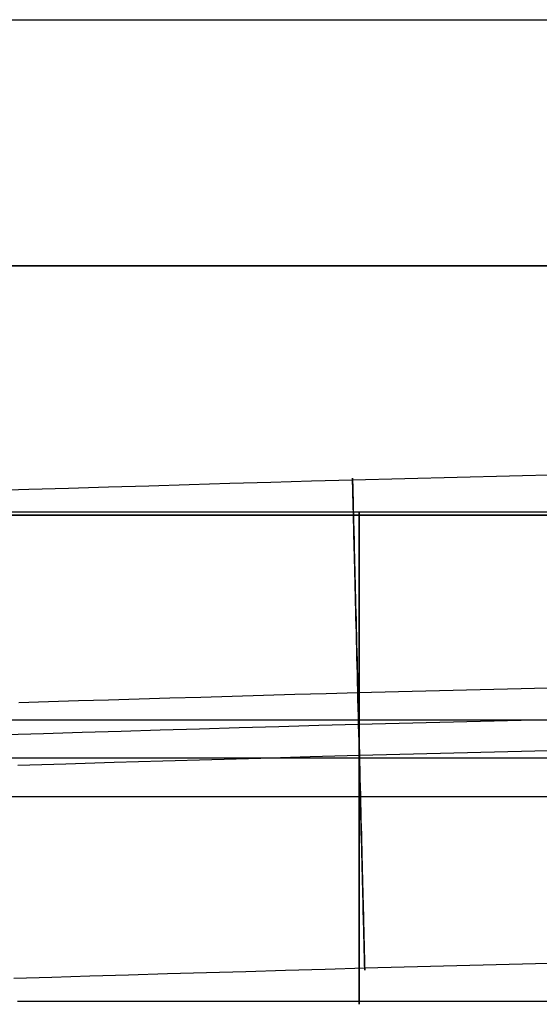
# Model space of a CAD drawing. Header units: millimetres. Extents: x 492 to 1282, y -834 to -234.
# Tile 10 of 93: x 612 to 629, y -834 to -802. Entities that reach past the tile are written whole.
import ezdxf

# ---------------------------------------------------------------- set-up
doc = ezdxf.new("R2010")
doc.units = ezdxf.units.MM
doc.layers.add('Volume$Layer 03', color=7, linetype='Continuous', true_color=0x000000)

msp = doc.modelspace()

# ---------------------------------------------------------------- linework, layer by layer
at = {"layer": 'Volume$Layer 03'}
for p, q in [((538.174, -802.272, 191), (856.174, -802.272, 191)), ((538.174, -810.272, 199), (856.174, -810.272, 199)), ((538.174, -810.272, 183), (856.174, -810.272, 183)), ((856.174, -810.272, 191), (538.174, -810.272, 191)), ((856.014, -811.444, -1.019), (622.961, -817.235, -1.019)), ((621.629, -817.274, -0.997), (620.298, -817.313, -0.93)), ((622.961, -817.235, -1.019), (621.629, -817.274, -0.997)), ((622.96, -817.178, 0.367), (622.96, -817.17, 0.089)), ((622.96, -817.17, 0.089), (622.96, -817.172, -0.188)), ((622.96, -817.172, -0.188), (622.96, -817.184, -0.466)), ((622.96, -817.196, 0.644), (622.96, -817.178, 0.367)), ((622.96, -817.184, -0.466), (622.961, -817.205, -0.743)), ((622.961, -817.223, 0.92), (622.96, -817.196, 0.644)), ((622.961, -817.205, -0.743), (622.961, -817.235, -1.019)), ((622.962, -817.26, 1.196), (622.961, -817.223, 0.92)), ((622.961, -817.235, -1.019), (622.962, -817.275, -1.294)), ((622.963, -817.306, 1.469), (622.962, -817.26, 1.196)), ((622.962, -817.275, -1.294), (622.964, -817.325, -1.567)), ((612.432, -817.541, 0.421), (611.155, -817.579, 0.801)), ((613.721, -817.504, 0.084), (612.432, -817.541, 0.421)), ((615.021, -817.466, -0.209), (613.721, -817.504, 0.084)), ((616.33, -817.428, -0.457), (615.021, -817.466, -0.209)), ((617.647, -817.39, -0.66), (616.33, -817.428, -0.457)), ((618.97, -817.351, -0.818), (617.647, -817.39, -0.66)), ((620.298, -817.313, -0.93), (618.97, -817.351, -0.818)), ((622.964, -817.362, 1.741), (622.963, -817.306, 1.469)), ((622.964, -817.325, -1.567), (622.965, -817.384, -1.838)), ((622.966, -817.427, 2.011), (622.964, -817.362, 1.741)), ((622.965, -817.384, -1.838), (622.967, -817.452, -2.107)), ((622.968, -817.501, 2.279), (622.966, -817.427, 2.011)), ((622.967, -817.452, -2.107), (622.969, -817.53, -2.374)), ((622.97, -817.585, 2.544), (622.968, -817.501, 2.279)), ((622.969, -817.53, -2.374), (622.971, -817.617, -2.638)), ((622.972, -817.678, 2.805), (622.97, -817.585, 2.544)), ((622.971, -817.617, -2.638), (622.973, -817.713, -2.898)), ((622.975, -817.78, 3.064), (622.972, -817.678, 2.805)), ((622.973, -817.713, -2.898), (622.976, -817.818, -3.155)), ((622.978, -817.89, 3.318), (622.975, -817.78, 3.064)), ((622.976, -817.818, -3.155), (622.979, -817.932, -3.408)), ((622.981, -818.01, 3.569), (622.978, -817.89, 3.318)), ((622.979, -817.932, -3.408), (622.982, -818.055, -3.658)), ((622.984, -818.138, 3.815), (622.981, -818.01, 3.569)), ((622.982, -818.055, -3.658), (622.985, -818.186, -3.902)), ((622.987, -818.275, 4.057), (622.984, -818.138, 3.815)), ((622.985, -818.186, -3.902), (622.988, -818.326, -4.142)), ((538.174, -818.272, 191), (856.174, -818.272, 191)), ((538.174, -818.371, 201), (856.174, -818.371, 201)), ((856.174, -818.371, 199), (538.174, -818.371, 199)), ((856.174, -818.371, 200), (538.174, -818.371, 200)), ((611.301, -818.371, 381.41), (612.585, -818.371, 381.794)), ((612.585, -818.371, 381.794), (613.882, -818.371, 382.133)), ((613.882, -818.371, 382.133), (615.189, -818.371, 382.428)), ((615.189, -818.371, 382.428), (616.506, -818.371, 382.678)), ((616.506, -818.371, 382.678), (617.83, -818.371, 382.884)), ((617.83, -818.371, 382.884), (619.161, -818.371, 383.043)), ((619.161, -818.371, 383.043), (620.496, -818.371, 383.158)), ((620.496, -818.371, 383.158), (621.834, -818.371, 383.226)), ((621.834, -818.371, 383.226), (623.174, -818.371, 383.249)), ((622.991, -818.42, 4.294), (622.987, -818.275, 4.057)), ((622.988, -818.326, -4.142), (622.992, -818.473, -4.377)), ((622.995, -818.573, 4.526), (622.991, -818.42, 4.294)), ((622.992, -818.473, -4.377), (622.996, -818.629, -4.607)), ((856.215, -818.357, 7.935), (623.133, -824.149, 7.935)), ((623.174, -818.283, 381.588), (623.174, -818.274, 381.866)), ((623.174, -818.274, 381.866), (623.174, -818.274, 382.143)), ((623.174, -818.274, 382.143), (623.174, -818.284, 382.421)), ((623.174, -818.302, 381.311), (623.174, -818.283, 381.588)), ((623.174, -818.284, 382.421), (623.174, -818.303, 382.698)), ((623.174, -818.331, 381.035), (623.174, -818.302, 381.311)), ((623.174, -818.303, 382.698), (623.174, -818.332, 382.974)), ((623.174, -818.369, 380.76), (623.174, -818.331, 381.035)), ((623.174, -818.332, 382.974), (623.174, -818.371, 383.249)), ((623.174, -818.417, 380.486), (623.174, -818.369, 380.76)), ((623.174, -818.371, 383.249), (623.174, -818.419, 383.523)), ((623.174, -818.371, 383.249), (1236.174, -818.371, 383.249)), ((623.174, -818.474, 380.215), (623.174, -818.417, 380.486)), ((623.174, -818.419, 383.523), (623.174, -818.476, 383.794)), ((623.174, -818.541, 379.945), (623.174, -818.474, 380.215)), ((623.174, -818.476, 383.794), (623.174, -818.543, 384.064)), ((623.174, -818.617, 379.678), (623.174, -818.541, 379.945)), ((623.174, -818.543, 384.064), (623.174, -818.62, 384.331)), ((622.999, -818.734, 4.752), (622.995, -818.573, 4.526)), ((622.996, -818.629, -4.607), (623, -818.793, -4.831)), ((623.003, -818.902, 4.972), (622.999, -818.734, 4.752)), ((623, -818.793, -4.831), (623.004, -818.965, -5.05)), ((623.174, -818.702, 379.414), (623.174, -818.617, 379.678)), ((623.174, -818.62, 384.331), (623.174, -818.705, 384.595)), ((623.174, -818.796, 379.152), (623.174, -818.702, 379.414)), ((623.174, -818.705, 384.595), (623.174, -818.8, 384.856)), ((623.174, -818.9, 378.895), (623.174, -818.796, 379.152)), ((623.174, -818.8, 384.856), (623.174, -818.903, 385.114)), ((623.007, -819.079, 5.187), (623.003, -818.902, 4.972)), ((623.004, -818.965, -5.05), (623.009, -819.144, -5.262)), ((623.012, -819.262, 5.395), (623.007, -819.079, 5.187)), ((623.009, -819.144, -5.262), (623.013, -819.33, -5.468)), ((623.174, -819.012, 378.641), (623.174, -818.9, 378.895)), ((623.174, -818.903, 385.114), (623.174, -819.016, 385.368)), ((623.174, -819.133, 378.391), (623.174, -819.012, 378.641)), ((623.174, -819.016, 385.368), (623.174, -819.137, 385.617)), ((623.174, -819.262, 378.145), (623.174, -819.133, 378.391)), ((623.174, -819.137, 385.617), (623.174, -819.267, 385.863)), ((623.016, -819.453, 5.597), (623.012, -819.262, 5.395)), ((623.013, -819.33, -5.468), (623.018, -819.523, -5.667)), ((623.021, -819.651, 5.792), (623.016, -819.453, 5.597)), ((623.158, -825.167), (856.245, -819.376)), ((623.174, -819.401, 377.904), (623.174, -819.262, 378.145)), ((623.174, -819.267, 385.863), (623.174, -819.405, 386.104)), ((623.174, -819.547, 377.668), (623.174, -819.401, 377.904)), ((623.174, -819.405, 386.104), (623.174, -819.552, 386.34)), ((623.018, -819.523, -5.667), (623.023, -819.723, -5.86)), ((623.026, -819.855, 5.98), (623.021, -819.651, 5.792)), ((623.023, -819.723, -5.86), (623.028, -819.93, -6.045)), ((623.174, -819.701, 377.437), (623.174, -819.547, 377.668)), ((623.174, -819.552, 386.34), (623.174, -819.706, 386.57)), ((623.174, -819.864, 377.212), (623.174, -819.701, 377.437)), ((623.174, -819.706, 386.57), (623.174, -819.869, 386.795)), ((623.032, -820.066, 6.161), (623.026, -819.855, 5.98)), ((623.028, -819.93, -6.045), (623.034, -820.142, -6.224)), ((623.037, -820.282, 6.334), (623.032, -820.066, 6.161)), ((623.034, -820.142, -6.224), (623.039, -820.361, -6.394)), ((623.174, -820.034, 376.992), (623.174, -819.864, 377.212)), ((623.174, -819.869, 386.795), (623.174, -820.039, 387.015)), ((623.174, -820.211, 376.779), (623.174, -820.034, 376.992)), ((623.174, -820.039, 387.015), (623.174, -820.217, 387.228)), ((623.043, -820.505, 6.5), (623.037, -820.282, 6.334)), ((623.039, -820.361, -6.394), (623.045, -820.586, -6.557)), ((623.174, -820.396, 376.572), (623.174, -820.211, 376.779)), ((623.174, -820.217, 387.228), (623.174, -820.402, 387.435)), ((623.174, -820.588, 376.371), (623.174, -820.396, 376.572)), ((623.174, -820.402, 387.435), (623.174, -820.594, 387.636)), ((856.275, -820.394, -7.935), (623.184, -826.186, -7.935)), ((623.048, -820.734, 6.658), (623.043, -820.505, 6.5)), ((623.045, -820.586, -6.557), (623.05, -820.816, -6.712)), ((623.054, -820.967, 6.808), (623.048, -820.734, 6.658)), ((623.174, -820.787, 376.177), (623.174, -820.588, 376.371)), ((623.174, -820.594, 387.636), (623.174, -820.793, 387.829)), ((623.174, -820.992, 375.99), (623.174, -820.787, 376.177)), ((623.174, -820.793, 387.829), (623.174, -820.999, 388.016)), ((623.05, -820.816, -6.712), (623.056, -821.052, -6.859)), ((623.06, -821.206, 6.95), (623.054, -820.967, 6.808)), ((623.056, -821.052, -6.859), (623.062, -821.292, -6.998)), ((623.174, -821.204, 375.811), (623.174, -820.992, 375.99)), ((623.174, -820.999, 388.016), (623.174, -821.211, 388.195)), ((623.066, -821.449, 7.083), (623.06, -821.206, 6.95)), ((623.062, -821.292, -6.998), (623.068, -821.538, -7.129)), ((623.174, -821.422, 375.638), (623.174, -821.204, 375.811)), ((623.174, -821.211, 388.195), (623.174, -821.429, 388.367)), ((623.174, -821.645, 375.474), (623.174, -821.422, 375.638)), ((623.174, -821.429, 388.367), (623.174, -821.653, 388.531)), ((623.072, -821.697, 7.208), (623.066, -821.449, 7.083)), ((623.068, -821.538, -7.129), (623.074, -821.787, -7.25)), ((623.078, -821.95, 7.324), (623.072, -821.697, 7.208)), ((623.174, -821.875, 375.317), (623.174, -821.645, 375.474)), ((623.174, -821.653, 388.531), (623.174, -821.882, 388.688)), ((623.074, -821.787, -7.25), (623.081, -822.041, -7.363)), ((623.085, -822.206, 7.431), (623.078, -821.95, 7.324)), ((623.081, -822.041, -7.363), (623.087, -822.298, -7.467)), ((623.174, -822.109, 375.169), (623.174, -821.875, 375.317)), ((623.174, -821.882, 388.688), (623.174, -822.117, 388.836)), ((623.091, -822.465, 7.53), (623.085, -822.206, 7.431)), ((623.087, -822.298, -7.467), (623.094, -822.559, -7.562)), ((623.174, -822.349, 375.028), (623.174, -822.109, 375.169)), ((623.174, -822.117, 388.836), (623.174, -822.357, 388.976)), ((623.174, -822.593, 374.896), (623.174, -822.349, 375.028)), ((623.174, -822.357, 388.976), (623.174, -822.601, 389.108)), ((623.098, -822.728, 7.619), (623.091, -822.465, 7.53)), ((623.094, -822.559, -7.562), (623.1, -822.823, -7.648)), ((623.174, -822.842, 374.773), (623.174, -822.593, 374.896)), ((623.174, -822.601, 389.108), (623.174, -822.85, 389.231)), ((623.104, -822.994, 7.699), (623.098, -822.728, 7.619)), ((623.1, -822.823, -7.648), (623.107, -823.09, -7.725)), ((623.111, -823.262, 7.77), (623.104, -822.994, 7.699)), ((623.174, -823.095, 374.658), (623.174, -822.842, 374.773)), ((623.174, -822.85, 389.231), (623.174, -823.103, 389.346)), ((623.107, -823.09, -7.725), (623.113, -823.359, -7.793)), ((623.118, -823.533, 7.831), (623.111, -823.262, 7.77)), ((623.113, -823.359, -7.793), (623.12, -823.63, -7.851)), ((623.174, -823.352, 374.552), (623.174, -823.095, 374.658)), ((623.174, -823.103, 389.346), (623.174, -823.36, 389.451)), ((623.174, -823.612, 374.455), (623.174, -823.352, 374.552)), ((623.125, -823.806, 7.883), (623.118, -823.533, 7.831)), ((623.12, -823.63, -7.851), (623.127, -823.904, -7.899)), ((623.174, -823.36, 389.451), (623.174, -823.621, 389.548)), ((623.174, -823.875, 374.368), (623.174, -823.612, 374.455)), ((623.174, -823.621, 389.548), (623.174, -823.884, 389.635)), ((623.131, -824.08, 7.926), (623.125, -823.806, 7.883)), ((623.127, -823.904, -7.899), (623.134, -824.179, -7.939)), ((623.174, -824.142, 374.289), (623.174, -823.875, 374.368)), ((623.174, -823.884, 389.635), (623.174, -824.151, 389.713)), ((618.026, -824.298, 8.371), (617.018, -824.327, 8.563)), ((619.041, -824.268, 8.214), (618.026, -824.298, 8.371)), ((620.06, -824.238, 8.092), (619.041, -824.268, 8.214)), ((621.082, -824.209, 8.005), (620.06, -824.238, 8.092)), ((622.107, -824.179, 7.952), (621.082, -824.209, 8.005)), ((623.133, -824.149, 7.935), (622.107, -824.179, 7.952)), ((623.138, -824.356, 7.959), (623.131, -824.08, 7.926)), ((623.134, -824.179, -7.939), (623.141, -824.455, -7.968)), ((623.174, -824.411, 374.22), (623.174, -824.142, 374.289)), ((623.174, -824.151, 389.713), (623.174, -824.42, 389.782)), ((613.068, -824.442, 9.67), (612.107, -824.47, 10.03)), ((614.041, -824.413, 9.343), (613.068, -824.442, 9.67)), ((615.024, -824.385, 9.049), (614.041, -824.413, 9.343)), ((616.017, -824.356, 8.789), (615.024, -824.385, 9.049)), ((617.018, -824.327, 8.563), (616.017, -824.356, 8.789)), ((623.145, -824.632, 7.982), (623.138, -824.356, 7.959)), ((623.141, -824.455, -7.968), (623.148, -824.731, -7.988)), ((623.152, -824.91, 7.996), (623.145, -824.632, 7.982)), ((623.174, -824.682, 374.16), (623.174, -824.411, 374.22)), ((623.174, -824.42, 389.782), (623.174, -824.691, 389.842)), ((623.148, -824.731, -7.988), (623.154, -825.009, -7.998)), ((623.159, -825.187, 8), (623.152, -824.91, 7.996)), ((623.174, -824.955, 374.109), (623.174, -824.682, 374.16)), ((623.174, -824.691, 389.842), (623.174, -824.964, 389.892)), ((623.174, -825.229, 374.068), (623.174, -824.955, 374.109)), ((611.183, -825.023, 371.606), (612.133, -825.023, 372)), ((612.133, -825.023, 372), (613.095, -825.023, 372.36)), ((613.095, -825.023, 372.36), (614.069, -825.023, 372.688)), ((614.069, -825.023, 372.688), (615.054, -825.023, 372.982)), ((615.054, -825.023, 372.982), (616.048, -825.023, 373.242)), ((616.048, -825.023, 373.242), (617.051, -825.023, 373.469)), ((617.051, -825.023, 373.469), (618.06, -825.023, 373.66)), ((618.06, -825.023, 373.66), (619.076, -825.023, 373.818)), ((619.076, -825.023, 373.818), (620.097, -825.023, 373.94)), ((619.274, -825.28, 0.199), (620.566, -825.243, 0.089)), ((620.097, -825.023, 373.94), (621.121, -825.023, 374.028)), ((620.566, -825.243, 0.089), (621.862, -825.205, 0.022)), ((621.121, -825.023, 374.028), (622.147, -825.023, 374.081)), ((621.862, -825.205, 0.022), (623.158, -825.167)), ((622.147, -825.023, 374.081), (623.174, -825.023, 374.098)), ((623.154, -825.009, -7.998), (623.161, -825.287, -7.999)), ((623.166, -825.465, 7.994), (623.159, -825.187, 8)), ((623.174, -824.964, 389.892), (623.174, -825.239, 389.933)), ((623.174, -825.023, 374.098), (1236.174, -825.023, 374.098)), ((623.174, -825.505, 374.037), (623.174, -825.229, 374.068)), ((623.174, -825.239, 389.933), (623.174, -825.515, 389.964)), ((611.668, -825.502, 1.78), (612.91, -825.466, 1.409)), ((612.91, -825.466, 1.409), (614.165, -825.429, 1.08)), ((614.165, -825.429, 1.08), (615.43, -825.392, 0.795)), ((615.43, -825.392, 0.795), (616.705, -825.355, 0.553)), ((616.705, -825.355, 0.553), (617.986, -825.318, 0.354)), ((617.986, -825.318, 0.354), (619.274, -825.28, 0.199)), ((623.161, -825.287, -7.999), (623.168, -825.564, -7.99)), ((623.173, -825.742, 7.979), (623.166, -825.465, 7.994)), ((623.168, -825.564, -7.99), (623.175, -825.841, -7.972)), ((623.174, -825.782, 374.015), (623.174, -825.505, 374.037)), ((623.174, -825.515, 389.964), (623.174, -825.791, 389.986)), ((623.18, -826.019, 7.955), (623.173, -825.742, 7.979)), ((623.174, -826.06, 374.003), (623.174, -825.782, 374.015)), ((623.174, -825.791, 389.986), (623.174, -826.069, 389.997)), ((623.175, -825.841, -7.972), (623.182, -826.117, -7.943)), ((621.581, -826.233, -7.907), (619.981, -826.279, -7.823)), ((623.184, -826.186, -7.935), (621.581, -826.233, -7.907)), ((623.174, -826.337, 374), (623.174, -826.06, 374.003)), ((623.174, -826.069, 389.997), (623.174, -826.346, 390)), ((623.186, -826.294, 7.92), (623.18, -826.019, 7.955)), ((623.182, -826.117, -7.943), (623.189, -826.392, -7.906)), ((612.922, -826.272, 380.591), (611.679, -826.272, 380.22)), ((613.638, -826.464, -6.93), (612.077, -826.509, -6.57)), ((614.177, -826.272, 380.92), (612.922, -826.272, 380.591)), ((615.211, -826.418, -7.236), (613.638, -826.464, -6.93)), ((615.443, -826.272, 381.205), (614.177, -826.272, 380.92)), ((616.794, -826.372, -7.487), (615.211, -826.418, -7.236)), ((616.718, -826.272, 381.447), (615.443, -826.272, 381.205)), ((618, -826.272, 381.646), (616.718, -826.272, 381.447)), ((618.385, -826.326, -7.683), (616.794, -826.372, -7.487)), ((619.288, -826.272, 381.801), (618, -826.272, 381.646)), ((619.981, -826.279, -7.823), (618.385, -826.326, -7.683)), ((620.581, -826.272, 381.911), (619.288, -826.272, 381.801)), ((621.877, -826.272, 381.978), (620.581, -826.272, 381.911)), ((623.174, -826.272, 382), (621.877, -826.272, 381.978)), ((1236.174, -826.272, 382), (623.174, -826.272, 382)), ((623.174, -826.615, 374.007), (623.174, -826.337, 374)), ((623.174, -826.346, 390), (623.174, -826.624, 389.992)), ((623.193, -826.568, 7.876), (623.186, -826.294, 7.92)), ((623.189, -826.392, -7.906), (623.196, -826.666, -7.858)), ((623.174, -826.892, 374.024), (623.174, -826.615, 374.007)), ((623.174, -826.624, 389.992), (623.174, -826.901, 389.975)), ((623.2, -826.841, 7.823), (623.193, -826.568, 7.876)), ((623.196, -826.666, -7.858), (623.202, -826.937, -7.802)), ((623.207, -827.111, 7.76), (623.2, -826.841, 7.823)), ((623.174, -827.169, 374.05), (623.174, -826.892, 374.024)), ((623.174, -826.901, 389.975), (623.174, -827.178, 389.949)), ((623.174, -827.444, 374.086), (623.174, -827.169, 374.05)), ((623.174, -827.178, 389.949), (623.174, -827.453, 389.912)), ((623.202, -826.937, -7.802), (623.209, -827.207, -7.735)), ((623.213, -827.379, 7.688), (623.207, -827.111, 7.76)), ((623.174, -827.718, 374.132), (623.174, -827.444, 374.086)), ((623.174, -827.453, 389.912), (623.174, -827.727, 389.867)), ((623.209, -827.207, -7.735), (623.216, -827.474, -7.66)), ((623.22, -827.644, 7.607), (623.213, -827.379, 7.688)), ((623.216, -827.474, -7.66), (623.222, -827.739, -7.575)), ((856.476, -827.307, 1.019), (623.356, -833.1, 1.019)), ((610.79, -827.522, 388.2), (612.307, -827.522, 388.597)), ((612.307, -827.522, 388.597), (613.835, -827.522, 388.942)), ((613.835, -827.522, 388.942), (615.375, -827.522, 389.234)), ((615.375, -827.522, 389.234), (616.924, -827.522, 389.474)), ((616.924, -827.522, 389.474), (618.48, -827.522, 389.661)), ((618.48, -827.522, 389.661), (620.042, -827.522, 389.795)), ((620.042, -827.522, 389.795), (621.607, -827.522, 389.875)), ((621.607, -827.522, 389.875), (623.174, -827.522, 389.902)), ((623.174, -827.522, 389.902), (1236.174, -827.522, 389.902)), ((623.174, -827.99, 374.187), (623.174, -827.718, 374.132)), ((623.174, -827.727, 389.867), (623.174, -827.999, 389.811)), ((623.226, -827.907, 7.516), (623.22, -827.644, 7.607)), ((623.222, -827.739, -7.575), (623.229, -828, -7.481)), ((623.174, -828.26, 374.251), (623.174, -827.99, 374.187)), ((623.174, -827.999, 389.811), (623.174, -828.269, 389.747)), ((623.233, -828.166, 7.416), (623.226, -827.907, 7.516)), ((623.229, -828, -7.481), (623.235, -828.258, -7.379)), ((623.174, -828.528, 374.325), (623.174, -828.26, 374.251)), ((623.174, -828.269, 389.747), (623.174, -828.537, 389.673)), ((623.239, -828.422, 7.308), (623.233, -828.166, 7.416)), ((623.235, -828.258, -7.379), (623.242, -828.512, -7.267)), ((623.246, -828.673, 7.19), (623.239, -828.422, 7.308)), ((623.174, -828.793, 374.407), (623.174, -828.528, 374.325)), ((623.174, -828.537, 389.673), (623.174, -828.802, 389.59)), ((623.174, -829.055, 374.5), (623.174, -828.793, 374.407)), ((623.242, -828.512, -7.267), (623.248, -828.762, -7.146)), ((623.252, -828.921, 7.064), (623.246, -828.673, 7.19)), ((623.248, -828.762, -7.146), (623.254, -829.008, -7.017)), ((623.174, -828.802, 389.59), (623.174, -829.064, 389.497)), ((623.174, -829.314, 374.601), (623.174, -829.055, 374.5)), ((623.174, -829.064, 389.497), (623.174, -829.322, 389.396)), ((623.258, -829.163, 6.93), (623.252, -828.921, 7.064)), ((623.254, -829.008, -7.017), (623.26, -829.249, -6.88)), ((623.174, -829.569, 374.711), (623.174, -829.314, 374.601)), ((623.174, -829.322, 389.396), (623.174, -829.577, 389.286)), ((623.264, -829.401, 6.787), (623.258, -829.163, 6.93)), ((623.26, -829.249, -6.88), (623.266, -829.485, -6.734)), ((623.269, -829.634, 6.636), (623.264, -829.401, 6.787)), ((623.174, -829.82, 374.829), (623.174, -829.569, 374.711)), ((623.174, -829.577, 389.286), (623.174, -829.828, 389.167)), ((623.266, -829.485, -6.734), (623.271, -829.716, -6.58)), ((623.275, -829.862, 6.477), (623.269, -829.634, 6.636)), ((623.271, -829.716, -6.58), (623.277, -829.942, -6.418)), ((623.174, -830.066, 374.957), (623.174, -829.82, 374.829)), ((623.174, -829.828, 389.167), (623.174, -830.074, 389.039)), ((623.174, -830.309, 375.093), (623.174, -830.066, 374.957)), ((623.174, -830.074, 389.039), (623.174, -830.316, 388.903)), ((623.281, -830.084, 6.31), (623.275, -829.862, 6.477)), ((623.277, -829.942, -6.418), (623.282, -830.162, -6.248)), ((623.174, -830.546, 375.237), (623.174, -830.309, 375.093)), ((623.174, -830.316, 388.903), (623.174, -830.554, 388.758)), ((623.286, -830.3, 6.135), (623.281, -830.084, 6.31)), ((623.282, -830.162, -6.248), (623.288, -830.375, -6.071)), ((623.291, -830.51, 5.954), (623.286, -830.3, 6.135)), ((623.288, -830.375, -6.071), (623.293, -830.583, -5.887)), ((623.174, -830.778, 375.389), (623.174, -830.546, 375.237)), ((623.174, -830.554, 388.758), (623.174, -830.786, 388.605)), ((623.296, -830.713, 5.765), (623.291, -830.51, 5.954)), ((623.293, -830.583, -5.887), (623.298, -830.784, -5.695)), ((623.301, -830.91, 5.569), (623.296, -830.713, 5.765)), ((623.174, -831.005, 375.55), (623.174, -830.778, 375.389)), ((623.174, -830.786, 388.605), (623.174, -831.012, 388.445)), ((623.174, -831.226, 375.718), (623.174, -831.005, 375.55)), ((623.174, -831.012, 388.445), (623.174, -831.233, 388.276)), ((623.298, -830.784, -5.695), (623.303, -830.978, -5.497)), ((623.306, -831.099, 5.366), (623.301, -830.91, 5.569)), ((623.303, -830.978, -5.497), (623.307, -831.165, -5.292)), ((623.174, -831.441, 375.894), (623.174, -831.226, 375.718)), ((623.174, -831.233, 388.276), (623.174, -831.448, 388.101)), ((623.31, -831.282, 5.157), (623.306, -831.099, 5.366)), ((623.307, -831.165, -5.292), (623.312, -831.345, -5.08)), ((623.315, -831.457, 4.941), (623.31, -831.282, 5.157)), ((623.312, -831.345, -5.08), (623.316, -831.518, -4.863)), ((623.174, -831.65, 376.077), (623.174, -831.441, 375.894)), ((623.174, -831.448, 388.101), (623.174, -831.656, 387.917)), ((623.174, -831.852, 376.267), (623.174, -831.65, 376.077)), ((623.174, -831.656, 387.917), (623.174, -831.858, 387.727)), ((623.319, -831.625, 4.72), (623.315, -831.457, 4.941)), ((623.316, -831.518, -4.863), (623.32, -831.683, -4.639)), ((623.323, -831.785, 4.493), (623.319, -831.625, 4.72)), ((623.174, -832.048, 376.464), (623.174, -831.852, 376.267)), ((623.174, -831.858, 387.727), (623.174, -832.054, 387.529)), ((623.32, -831.683, -4.639), (623.324, -831.84, -4.41)), ((623.327, -831.937, 4.26), (623.323, -831.785, 4.493)), ((623.324, -831.84, -4.41), (623.328, -831.989, -4.176)), ((623.33, -832.08, 4.023), (623.327, -831.937, 4.26)), ((623.328, -831.989, -4.176), (623.331, -832.13, -3.937)), ((623.174, -832.236, 376.668), (623.174, -832.048, 376.464)), ((623.174, -832.054, 387.529), (623.174, -832.242, 387.326)), ((623.174, -832.418, 376.878), (623.174, -832.236, 376.668)), ((623.174, -832.242, 387.326), (623.174, -832.424, 387.115)), ((623.334, -832.216, 3.781), (623.33, -832.08, 4.023)), ((623.331, -832.13, -3.937), (623.335, -832.262, -3.693)), ((623.337, -832.343, 3.534), (623.334, -832.216, 3.781)), ((623.335, -832.262, -3.693), (623.338, -832.386, -3.444)), ((623.174, -832.592, 377.094), (623.174, -832.418, 376.878)), ((623.174, -832.424, 387.115), (623.174, -832.597, 386.899)), ((623.174, -832.758, 377.316), (623.174, -832.592, 377.094)), ((623.174, -832.597, 386.899), (623.174, -832.764, 386.676)), ((623.34, -832.461, 3.282), (623.337, -832.343, 3.534)), ((623.338, -832.386, -3.444), (623.341, -832.501, -3.192)), ((623.342, -832.57, 3.027), (623.34, -832.461, 3.282)), ((623.341, -832.501, -3.192), (623.343, -832.607, -2.935)), ((623.345, -832.671, 2.768), (623.342, -832.57, 3.027)), ((623.343, -832.607, -2.935), (623.346, -832.705, -2.675)), ((623.174, -832.917, 377.544), (623.174, -832.758, 377.316)), ((623.174, -832.764, 386.676), (623.174, -832.922, 386.448)), ((623.174, -833.067, 377.778), (623.174, -832.917, 377.544)), ((623.174, -832.922, 386.448), (623.174, -833.072, 386.215)), ((623.347, -832.762, 2.506), (623.345, -832.671, 2.768)), ((623.346, -832.705, -2.675), (623.348, -832.793, -2.412)), ((623.349, -832.845, 2.241), (623.347, -832.762, 2.506)), ((623.348, -832.793, -2.412), (623.35, -832.872, -2.145)), ((623.351, -832.918, 1.973), (623.349, -832.845, 2.241)), ((623.35, -832.872, -2.145), (623.352, -832.942, -1.877)), ((623.353, -832.982, 1.703), (623.351, -832.918, 1.973)), ((623.352, -832.942, -1.877), (623.353, -833.002, -1.606)), ((618.214, -833.249, 1.383), (616.941, -833.287, 1.586)), ((619.494, -833.212, 1.225), (618.214, -833.249, 1.383)), ((620.778, -833.175, 1.111), (619.494, -833.212, 1.225)), ((622.066, -833.137, 1.043), (620.778, -833.175, 1.111)), ((623.356, -833.1, 1.019), (622.066, -833.137, 1.043)), ((623.174, -833.21, 378.016), (623.174, -833.067, 377.778)), ((623.174, -833.072, 386.215), (623.174, -833.215, 385.976)), ((623.174, -833.344, 378.259), (623.174, -833.21, 378.016)), ((623.174, -833.215, 385.976), (623.174, -833.348, 385.733)), ((623.354, -833.036, 1.43), (623.353, -832.982, 1.703)), ((623.353, -833.002, -1.606), (623.354, -833.053, -1.333)), ((623.355, -833.081, 1.156), (623.354, -833.036, 1.43)), ((623.354, -833.053, -1.333), (623.355, -833.095, -1.058)), ((623.356, -833.116, 0.881), (623.355, -833.081, 1.156)), ((623.355, -833.095, -1.058), (623.356, -833.127, -0.782)), ((623.357, -833.142, 0.604), (623.356, -833.116, 0.881)), ((623.356, -833.127, -0.782), (623.357, -833.149, -0.505)), ((623.357, -833.158, 0.327), (623.357, -833.142, 0.604)), ((623.357, -833.149, -0.505), (623.357, -833.162, -0.228)), ((623.357, -833.165, 0.05), (623.357, -833.158, 0.327)), ((623.357, -833.162, -0.228), (623.357, -833.165, 0.05)), ((613.173, -833.396, 2.459), (611.941, -833.432, 2.837)), ((614.419, -833.36, 2.124), (613.173, -833.396, 2.459)), ((615.675, -833.323, 1.833), (614.419, -833.36, 2.124)), ((616.941, -833.287, 1.586), (615.675, -833.323, 1.833)), ((623.174, -833.47, 378.507), (623.174, -833.344, 378.259)), ((623.174, -833.348, 385.733), (623.174, -833.474, 385.485)), ((623.174, -833.586, 378.759), (623.174, -833.47, 378.507)), ((623.174, -833.474, 385.485), (623.174, -833.59, 385.233)), ((623.174, -833.695, 379.015), (623.174, -833.586, 378.759)), ((623.174, -833.59, 385.233), (623.174, -833.698, 384.977)), ((623.174, -833.794, 379.274), (623.174, -833.695, 379.015)), ((623.174, -833.698, 384.977), (623.174, -833.797, 384.717)), ((623.174, -833.884, 379.537), (623.174, -833.794, 379.274)), ((623.174, -833.797, 384.717), (623.174, -833.887, 384.455)), ((623.174, -833.965, 379.802), (623.174, -833.884, 379.537)), ((623.174, -833.887, 384.455), (623.174, -833.967, 384.189)), ((612.057, -834.174, 379.029), (613.259, -834.174, 379.388)), ((613.259, -834.174, 379.388), (614.473, -834.174, 379.706)), ((614.473, -834.174, 379.706), (615.697, -834.174, 379.982)), ((615.697, -834.174, 379.982), (616.93, -834.174, 380.216)), ((616.93, -834.174, 380.216), (618.17, -834.174, 380.409)), ((618.17, -834.174, 380.409), (619.416, -834.174, 380.558)), ((619.416, -834.174, 380.558), (620.667, -834.174, 380.665)), ((620.667, -834.174, 380.665), (621.92, -834.174, 380.729)), ((621.92, -834.174, 380.729), (623.174, -834.174, 380.751)), ((623.174, -834.036, 380.071), (623.174, -833.965, 379.802)), ((623.174, -833.967, 384.189), (623.174, -834.039, 383.92)), ((623.174, -834.099, 380.341), (623.174, -834.036, 380.071)), ((623.174, -834.039, 383.92), (623.174, -834.101, 383.65)), ((623.174, -834.151, 380.614), (623.174, -834.099, 380.341)), ((623.174, -834.101, 383.65), (623.174, -834.153, 383.377)), ((623.174, -834.195, 380.888), (623.174, -834.151, 380.614)), ((623.174, -834.153, 383.377), (623.174, -834.196, 383.103)), ((623.174, -834.174, 380.751), (1236.174, -834.174, 380.751)), ((623.174, -834.229, 381.164), (623.174, -834.195, 380.888)), ((623.174, -834.196, 383.103), (623.174, -834.23, 382.827)), ((623.174, -834.253, 381.44), (623.174, -834.229, 381.164)), ((623.174, -834.23, 382.827), (623.174, -834.254, 382.55)), ((623.174, -834.267, 381.718), (623.174, -834.253, 381.44)), ((623.174, -834.254, 382.55), (623.174, -834.268, 382.273)), ((623.174, -834.272, 381.995), (623.174, -834.267, 381.718)), ((623.174, -834.268, 382.273), (623.174, -834.272, 381.995))]:
    msp.add_line(p, q, dxfattribs=at)

doc.saveas('drawing.dxf')
